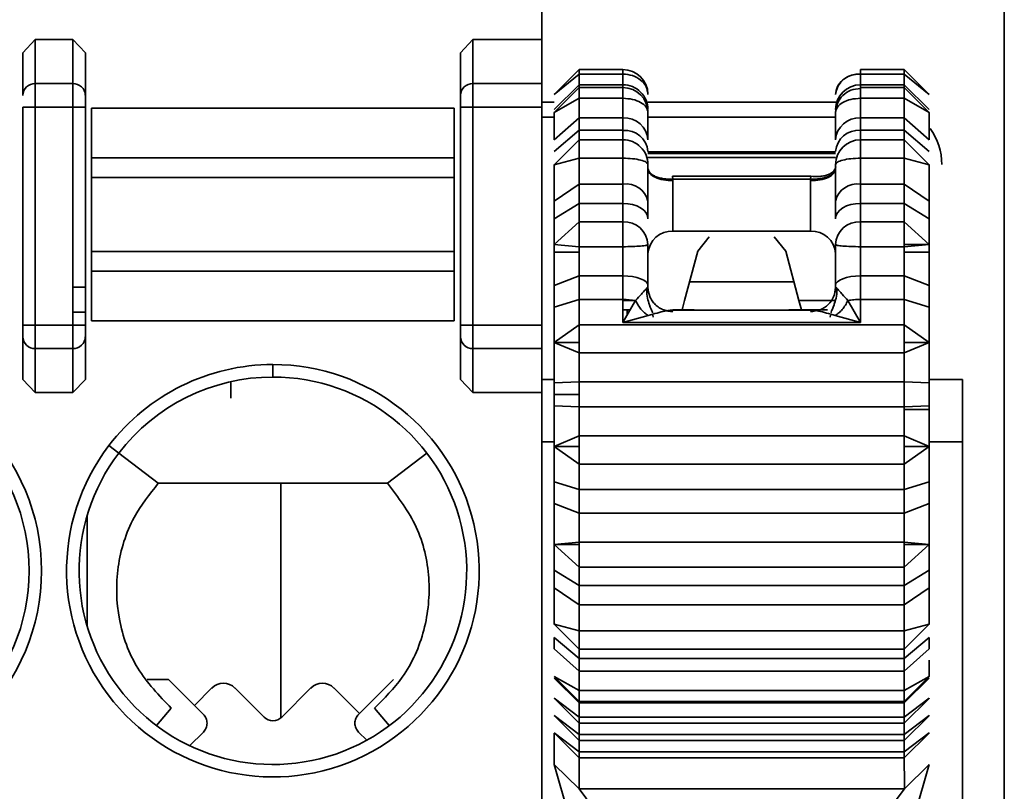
# Model space of a CAD drawing. Header units: millimetres. Extents: x 0 to 420, y 0 to 297.
# Tile 48 of 126: x 150.66 to 154.6, y 229.95 to 233.04. Entities that reach past the tile are written whole.
import ezdxf

# ---------------------------------------------------------------- set-up
doc = ezdxf.new("R2010")
doc.units = ezdxf.units.MM

msp = doc.modelspace()

# ---------------------------------------------------------------- linework, layer by layer
at = {"color": 7, "linetype": 'Continuous', "lineweight": 35}
for p, q in [((154.6018, 227.2099), (154.6018, 233.6599)), ((152.7518, 233.1849), (152.7518, 232.9601)), ((150.6768, 232.9068), (150.7268, 232.9601)), ((150.7268, 232.9601), (150.8768, 232.9601)), ((150.7268, 232.9601), (150.7268, 232.7838)), ((150.8768, 232.7838), (150.8768, 232.9601)), ((150.8768, 232.9601), (150.9268, 232.9068)), ((152.4268, 232.9068), (152.4768, 232.9601)), ((152.4768, 232.9601), (152.4768, 232.7838)), ((152.4768, 232.9601), (152.7518, 232.9601)), ((152.7518, 232.9601), (152.7518, 232.7838)), ((150.6768, 232.9068), (150.6768, 232.7368)), ((150.9268, 232.7368), (150.9268, 232.9068)), ((152.4268, 232.9068), (152.4268, 232.7368)), ((152.9018, 232.8401), (152.8018, 232.7401)), ((153.0768, 232.8401), (152.9018, 232.8401)), ((152.9018, 232.822), (152.9018, 232.8401)), ((154.2018, 232.8401), (154.0268, 232.8401)), ((154.3018, 232.7401), (154.2018, 232.8401)), ((154.2018, 232.8401), (154.2018, 232.822)), ((152.8018, 232.7401), (152.9018, 232.822)), ((152.9018, 232.822), (153.0768, 232.822)), ((152.9018, 232.822), (152.9018, 232.7788)), ((153.0768, 232.822), (153.0768, 232.7788)), ((154.0268, 232.7788), (154.0268, 232.822)), ((154.0268, 232.822), (154.2018, 232.822)), ((154.2018, 232.7788), (154.2018, 232.822)), ((154.2018, 232.822), (154.3018, 232.7401)), ((150.7268, 232.7838), (150.7268, 232.6899)), ((150.7268, 232.7838), (150.8768, 232.7838)), ((150.8768, 232.6899), (150.8768, 232.7838)), ((152.4768, 232.7838), (152.4768, 232.6899)), ((152.7518, 232.7838), (152.4768, 232.7838)), ((152.7518, 232.7838), (152.7518, 232.6899)), ((152.9018, 232.7788), (152.8018, 232.6797)), ((152.9018, 232.7678), (152.8018, 232.6678)), ((152.9018, 232.7678), (152.9018, 232.7788)), ((153.0768, 232.7788), (152.9018, 232.7788)), ((153.0768, 232.7678), (152.9018, 232.7678)), ((152.9018, 232.725), (152.9018, 232.7678)), ((154.2018, 232.7788), (154.0268, 232.7788)), ((154.2018, 232.7678), (154.0268, 232.7678)), ((154.2018, 232.7788), (154.2018, 232.7678)), ((154.3018, 232.6797), (154.2018, 232.7788)), ((154.3018, 232.6678), (154.2018, 232.7678)), ((154.2018, 232.7678), (154.2018, 232.725)), ((152.8018, 232.7099), (152.7518, 232.7099)), ((152.8018, 232.6678), (152.9018, 232.725)), ((152.9018, 232.725), (153.0768, 232.725)), ((152.9018, 232.725), (152.9018, 232.6468)), ((153.0768, 232.725), (153.0768, 232.6468)), ((153.9313, 232.7099), (153.1768, 232.7099)), ((154.0268, 232.6468), (154.0268, 232.725)), ((154.0268, 232.725), (154.2018, 232.725)), ((154.2018, 232.6468), (154.2018, 232.725)), ((154.2018, 232.725), (154.3018, 232.6678)), ((150.6768, 232.6899), (150.7268, 232.6899)), ((150.6768, 232.6899), (150.6768, 231.8176)), ((150.7268, 231.8176), (150.7268, 232.6899)), ((150.7268, 232.6899), (150.8768, 232.6899)), ((150.8768, 232.6899), (150.9268, 232.6899)), ((150.8768, 232.6899), (150.8768, 231.8176)), ((150.9268, 231.8176), (150.9268, 232.6899)), ((150.9518, 232.4864), (150.9518, 232.6849)), ((150.9518, 232.6849), (152.4018, 232.6849)), ((152.4018, 232.4864), (152.4018, 232.6849)), ((152.4768, 232.6899), (152.4268, 232.6899)), ((152.4268, 232.6899), (152.4268, 231.8176)), ((152.7518, 232.6899), (152.4768, 232.6899)), ((152.4768, 232.6899), (152.4768, 231.8176)), ((152.7518, 232.6899), (152.7518, 231.8176)), ((152.9018, 232.6468), (152.8018, 232.5583)), ((152.9018, 232.5968), (152.9018, 232.6468)), ((153.0768, 232.6468), (152.9018, 232.6468)), ((153.0768, 232.5968), (153.0768, 232.6468)), ((154.0268, 232.6468), (154.0268, 232.5968)), ((154.2018, 232.6468), (154.0268, 232.6468)), ((154.2018, 232.6468), (154.2018, 232.5968)), ((154.3018, 232.5583), (154.2018, 232.6468)), ((152.8018, 232.5122), (152.9018, 232.5968)), ((152.9018, 232.5968), (153.0768, 232.5968)), ((152.9018, 232.5968), (152.9018, 232.559)), ((153.0768, 232.5968), (153.0768, 232.559)), ((154.0268, 232.559), (154.0268, 232.5968)), ((154.0268, 232.5968), (154.2018, 232.5968)), ((154.2018, 232.559), (154.2018, 232.5968)), ((154.2018, 232.5968), (154.3018, 232.5122)), ((152.9018, 232.559), (152.8018, 232.4594)), ((152.9018, 232.4851), (152.9018, 232.559)), ((153.0768, 232.559), (152.9018, 232.559)), ((153.0768, 232.4851), (153.0768, 232.559)), ((154.0268, 232.559), (154.0268, 232.4851)), ((154.2018, 232.559), (154.0268, 232.559)), ((154.2018, 232.559), (154.2018, 232.4851)), ((154.3018, 232.4594), (154.2018, 232.559)), ((153.9268, 232.5108), (153.1768, 232.5108)), ((150.9518, 232.4076), (150.9518, 232.4864)), ((150.9518, 232.4864), (152.4018, 232.4864)), ((152.4018, 232.4076), (152.4018, 232.4864)), ((152.8018, 232.4594), (152.9018, 232.4851)), ((152.9018, 232.4851), (153.0768, 232.4851)), ((152.9018, 232.4851), (152.9018, 232.3813)), ((153.0768, 232.4851), (153.0768, 232.3813)), ((154.0268, 232.3813), (154.0268, 232.4851)), ((154.0268, 232.4851), (154.2018, 232.4851)), ((154.2018, 232.3813), (154.2018, 232.4851)), ((154.2018, 232.4851), (154.3018, 232.4594)), ((150.9518, 232.1122), (150.9518, 232.4076)), ((150.9518, 232.4076), (152.4018, 232.4076)), ((152.4018, 232.1122), (152.4018, 232.4076)), ((153.2752, 232.4132), (153.2764, 232.4017)), ((153.2752, 232.4132), (153.8283, 232.4129)), ((153.2764, 232.4017), (153.8268, 232.4017)), ((153.2764, 232.4017), (153.2768, 232.3954)), ((153.2768, 232.3954), (153.2768, 232.1931)), ((153.8268, 232.4017), (153.8283, 232.4129)), ((153.8268, 232.3953), (153.8268, 232.4017)), ((153.8268, 232.1931), (153.8268, 232.3953)), ((152.9018, 232.3813), (152.8018, 232.314)), ((152.9018, 232.3046), (152.9018, 232.3813)), ((153.0768, 232.3813), (152.9018, 232.3813)), ((153.0768, 232.3046), (153.0768, 232.3813)), ((154.0268, 232.3813), (154.0268, 232.3046)), ((154.2018, 232.3813), (154.0268, 232.3813)), ((154.2018, 232.3813), (154.2018, 232.3046)), ((154.3018, 232.314), (154.2018, 232.3813)), ((152.8018, 232.314), (152.8018, 232.2434)), ((153.1768, 232.2434), (153.1768, 232.314)), ((153.9268, 232.314), (153.9268, 232.2434)), ((154.3018, 232.314), (154.3018, 232.2434)), ((152.8018, 232.2434), (152.9018, 232.3046)), ((152.9018, 232.3046), (153.0768, 232.3046)), ((152.9018, 232.3046), (152.9018, 232.2308)), ((153.0768, 232.3046), (153.0768, 232.2308)), ((154.0268, 232.2308), (154.0268, 232.3046)), ((154.0268, 232.3046), (154.2018, 232.3046)), ((154.2018, 232.2308), (154.2018, 232.3046)), ((154.2018, 232.3046), (154.3018, 232.2434)), ((152.9018, 232.2308), (152.8018, 232.1401)), ((152.9018, 232.1313), (152.9018, 232.2308)), ((153.0768, 232.2308), (152.9018, 232.2308)), ((153.0768, 232.1313), (153.0768, 232.2308)), ((154.0268, 232.2308), (154.0268, 232.1313)), ((154.2018, 232.2308), (154.0268, 232.2308)), ((154.2018, 232.2308), (154.2018, 232.1401)), ((154.3018, 232.1401), (154.2018, 232.2308)), ((153.2768, 232.1931), (153.8268, 232.1931)), ((153.4215, 232.1713), (153.3759, 232.1133)), ((153.6821, 232.1713), (153.7277, 232.1133)), ((152.8018, 232.1092), (152.8018, 232.1401)), ((152.8018, 232.1401), (152.9018, 232.1313)), ((152.9018, 232.1313), (153.0768, 232.1313)), ((152.9018, 232.1092), (152.9018, 232.1313)), ((153.0768, 232.1313), (153.0768, 232.0143)), ((154.0268, 232.0143), (154.0268, 232.1313)), ((154.0268, 232.1313), (154.2018, 232.1313)), ((154.2018, 232.1313), (154.2018, 232.1401)), ((154.2018, 232.1401), (154.3018, 232.1401)), ((154.2018, 232.1313), (154.3018, 232.1401)), ((154.2018, 232.1313), (154.2018, 232.1092)), ((154.3018, 232.1401), (154.3018, 232.1092)), ((150.9518, 232.0333), (150.9518, 232.1122)), ((152.4018, 232.1122), (150.9518, 232.1122)), ((152.4018, 232.0333), (152.4018, 232.1122)), ((152.8018, 232.1092), (152.8018, 231.9764)), ((152.8018, 232.1092), (152.9018, 232.1092)), ((152.9018, 232.1092), (152.9018, 232.0143)), ((153.3759, 232.1133), (153.3232, 231.9166)), ((153.7277, 232.1133), (153.7804, 231.9166)), ((154.2018, 232.0143), (154.2018, 232.1092)), ((154.2018, 232.1092), (154.3018, 232.1092)), ((154.3018, 232.1092), (154.3018, 231.9764)), ((150.9518, 231.8349), (150.9518, 232.0333)), ((150.9518, 232.0333), (152.4018, 232.0333)), ((152.4018, 231.8349), (152.4018, 232.0333)), ((152.9018, 232.0143), (152.8018, 231.9764)), ((152.9018, 231.9203), (152.9018, 232.0143)), ((153.0768, 232.0143), (152.9018, 232.0143)), ((153.0768, 231.9203), (153.0768, 232.0143)), ((154.0268, 232.0143), (154.0268, 231.9203)), ((154.2018, 232.0143), (154.0268, 232.0143)), ((154.2018, 231.9203), (154.2018, 232.0143)), ((154.3018, 231.9764), (154.2018, 232.0143)), ((152.8018, 231.9764), (152.8018, 231.8898)), ((153.1768, 231.9764), (153.1768, 231.968)), ((153.1768, 231.968), (153.1768, 231.9491)), ((153.9268, 231.9764), (153.9268, 231.968)), ((153.9268, 231.9491), (153.9268, 231.968)), ((154.3018, 231.9764), (154.3018, 231.8898)), ((152.8018, 231.8898), (152.9018, 231.9203)), ((152.9018, 231.9203), (152.9018, 231.8193)), ((152.9018, 231.9203), (153.0768, 231.9203)), ((153.0768, 231.9203), (153.0768, 231.8279)), ((154.0268, 231.8279), (154.0268, 231.9203)), ((154.0268, 231.9203), (154.2018, 231.9203)), ((154.2018, 231.9203), (154.2018, 231.8193)), ((154.2018, 231.9203), (154.3018, 231.8898)), ((153.0981, 231.8651), (153.1273, 231.9161)), ((153.3232, 231.9166), (153.313, 231.8787)), ((153.3151, 231.8863), (153.313, 231.8787)), ((153.7804, 231.9166), (153.7905, 231.8787)), ((153.9763, 231.9161), (154.0268, 231.8279)), ((153.0768, 231.8787), (153.1059, 231.8787)), ((153.0768, 231.8279), (153.0981, 231.8651)), ((153.1777, 231.8561), (153.0768, 231.8279)), ((153.1976, 231.8487), (153.1964, 231.8568)), ((153.8385, 231.8768), (153.2651, 231.8768)), ((153.2768, 231.8787), (153.3613, 231.8787)), ((153.7403, 231.8787), (153.8943, 231.8787)), ((153.9072, 231.8568), (153.906, 231.8487)), ((154.0268, 231.8279), (153.9258, 231.8561)), ((150.7268, 231.8176), (150.6768, 231.8176)), ((150.7268, 231.7236), (150.7268, 231.8176)), ((150.8768, 231.8176), (150.7268, 231.8176)), ((150.8768, 231.7236), (150.8768, 231.8176)), ((150.9268, 231.8176), (150.8768, 231.8176)), ((152.4018, 231.8349), (150.9518, 231.8349)), ((152.4768, 231.8176), (152.4268, 231.8176)), ((152.4768, 231.8176), (152.4768, 231.7236)), ((152.7518, 231.8176), (152.4768, 231.8176)), ((152.7518, 231.8176), (152.7518, 231.7236)), ((152.9018, 231.8193), (152.8018, 231.7485)), ((152.9018, 231.7485), (152.9018, 231.8193)), ((154.2018, 231.8193), (152.9018, 231.8193)), ((153.0768, 231.8279), (154.0268, 231.8279)), ((154.2018, 231.7485), (154.2018, 231.8193)), ((154.3018, 231.7485), (154.2018, 231.8193)), ((150.6768, 231.7706), (150.6768, 231.6006)), ((150.9268, 231.6006), (150.9268, 231.7706)), ((152.4268, 231.7706), (152.4268, 231.6006)), ((150.8768, 231.7236), (150.7268, 231.7236)), ((150.7268, 231.5474), (150.7268, 231.7236)), ((150.8768, 231.5474), (150.8768, 231.7236)), ((152.7518, 231.7236), (152.4768, 231.7236)), ((152.4768, 231.7236), (152.4768, 231.5474)), ((152.7518, 231.7236), (152.7518, 231.5474)), ((152.9018, 231.7485), (152.8018, 231.7485)), ((152.8018, 231.7485), (152.9018, 231.7061)), ((152.9018, 231.7061), (152.9018, 231.7485)), ((154.2018, 231.7061), (154.2018, 231.7485)), ((154.3018, 231.7485), (154.2018, 231.7485)), ((154.2018, 231.7061), (154.3018, 231.7485)), ((152.9018, 231.7061), (154.2018, 231.7061)), ((152.9018, 231.7061), (152.9018, 231.5902)), ((154.2018, 231.7061), (154.2018, 231.5902)), ((151.6768, 231.6099), (151.6768, 231.6599)), ((150.7268, 231.5474), (150.6768, 231.6006)), ((150.9268, 231.6006), (150.8768, 231.5474)), ((151.5092, 231.5251), (151.5092, 231.5915)), ((152.4768, 231.5474), (152.4268, 231.6006)), ((152.7518, 231.6001), (152.8018, 231.6001)), ((152.9018, 231.5902), (152.8016, 231.5862)), ((152.8016, 231.5862), (152.8018, 231.5401)), ((152.8018, 231.5862), (152.8018, 231.6002)), ((154.2018, 231.5902), (152.9018, 231.5902)), ((152.9018, 231.5401), (152.9018, 231.5902)), ((154.3018, 231.5862), (154.2018, 231.5902)), ((154.2018, 231.4901), (154.2018, 231.5902)), ((154.3018, 231.6002), (154.3018, 231.5862)), ((154.3018, 231.6001), (154.4342, 231.6001)), ((154.3018, 231.5862), (154.3018, 231.5401)), ((154.4342, 231.3501), (154.4342, 231.6001)), ((150.8768, 231.5474), (150.7268, 231.5474)), ((152.7518, 231.5474), (152.4768, 231.5474)), ((152.7518, 231.5474), (152.7518, 228.3223)), ((152.8018, 231.5401), (152.8018, 231.4941)), ((152.9018, 231.5401), (152.8018, 231.5401)), ((152.9018, 231.4901), (152.9018, 231.5401)), ((154.3018, 231.5401), (154.3018, 231.4941)), ((152.8018, 231.48), (152.8018, 231.4941)), ((152.8018, 231.4941), (152.9018, 231.4901)), ((152.9018, 231.4901), (152.9018, 231.3741)), ((152.9018, 231.4901), (154.2018, 231.4901)), ((154.2018, 231.4901), (154.3018, 231.4941)), ((154.2018, 231.48), (154.2018, 231.4901)), ((154.3018, 231.4941), (154.3018, 231.48)), ((154.2018, 231.48), (154.2018, 231.3741)), ((154.2018, 231.48), (154.3018, 231.48)), ((152.9018, 231.3741), (152.8018, 231.3317)), ((152.9018, 231.3317), (152.9018, 231.3741)), ((154.2018, 231.3741), (152.9018, 231.3741)), ((154.2018, 231.3317), (154.2018, 231.3741)), ((154.3018, 231.3317), (154.2018, 231.3741)), ((151.0211, 231.3356), (151.0609, 231.3053)), ((152.9018, 231.3317), (152.8018, 231.3317)), ((152.8018, 231.3317), (152.9018, 231.2609)), ((152.9018, 231.2609), (152.9018, 231.3317)), ((154.2018, 231.2609), (154.2018, 231.3317)), ((154.3018, 231.3317), (154.2018, 231.3317)), ((154.2018, 231.2609), (154.3018, 231.3317)), ((154.4342, 231.3501), (154.4342, 227.5001)), ((151.2185, 231.1849), (151.0609, 231.3053)), ((152.2927, 231.3053), (152.135, 231.1849)), ((152.9018, 231.2609), (154.2018, 231.2609)), ((152.9018, 231.2609), (152.9018, 231.16)), ((154.2018, 231.2609), (154.2018, 231.16)), ((151.2185, 231.1849), (152.135, 231.1849)), ((151.7092, 231.1849), (151.7092, 230.247)), ((152.9018, 231.16), (152.8018, 231.1904)), ((152.8018, 231.1904), (152.8018, 231.1038)), ((154.3018, 231.1904), (154.2018, 231.16)), ((154.3018, 231.1904), (154.3018, 231.1038)), ((154.2018, 231.16), (152.9018, 231.16)), ((152.9018, 231.0659), (152.9018, 231.16)), ((154.2018, 231.0659), (154.2018, 231.16)), ((152.8018, 231.1038), (152.9018, 231.0659)), ((152.8018, 231.1038), (152.8018, 230.971)), ((154.2018, 231.0659), (154.3018, 231.1038)), ((154.3018, 231.1038), (154.3018, 230.971)), ((150.9342, 231.0566), (150.9342, 230.6131)), ((152.9018, 231.0659), (154.2018, 231.0659)), ((152.9018, 231.0659), (152.9018, 230.949)), ((154.2018, 231.0659), (154.2018, 230.949)), ((152.8018, 230.9401), (152.8018, 230.971)), ((152.9018, 230.949), (152.8018, 230.9401)), ((152.8018, 230.9401), (152.9018, 230.8494)), ((152.9018, 230.9401), (152.8018, 230.9401)), ((154.2018, 230.949), (152.9018, 230.949)), ((152.9018, 230.949), (152.9018, 230.9401)), ((152.9018, 230.8494), (152.9018, 230.9401)), ((154.3018, 230.9401), (154.2018, 230.949)), ((154.2018, 230.949), (154.2018, 230.9401)), ((154.2018, 230.8494), (154.2018, 230.9401)), ((154.2018, 230.8494), (154.3018, 230.9401)), ((154.3018, 230.9401), (154.2018, 230.9401)), ((154.3018, 230.971), (154.3018, 230.9401)), ((152.8018, 230.8368), (152.8018, 230.7662)), ((152.9018, 230.7756), (152.8018, 230.8368)), ((152.9018, 230.8494), (154.2018, 230.8494)), ((152.9018, 230.8494), (152.9018, 230.7756)), ((154.2018, 230.8494), (154.2018, 230.7756)), ((154.3018, 230.8368), (154.2018, 230.7756)), ((154.3018, 230.8368), (154.3018, 230.7662)), ((152.8018, 230.7662), (152.9018, 230.6989)), ((154.2018, 230.7756), (152.9018, 230.7756)), ((152.9018, 230.6989), (152.9018, 230.7756)), ((154.2018, 230.6989), (154.2018, 230.7756)), ((154.2018, 230.6989), (154.3018, 230.7662)), ((152.9018, 230.6989), (154.2018, 230.6989)), ((152.9018, 230.6989), (152.9018, 230.5951)), ((154.2018, 230.6989), (154.2018, 230.5951)), ((152.9018, 230.5951), (152.8018, 230.6209)), ((152.8018, 230.6209), (152.9018, 230.5212)), ((154.3018, 230.6209), (154.2018, 230.5951)), ((154.2018, 230.5212), (154.3018, 230.6209)), ((154.2018, 230.5951), (152.9018, 230.5951)), ((152.9018, 230.5212), (152.9018, 230.5951)), ((154.2018, 230.5212), (154.2018, 230.5951)), ((152.8018, 230.568), (152.8018, 230.522)), ((152.9018, 230.4835), (152.8018, 230.568)), ((154.3018, 230.568), (154.2018, 230.4835)), ((154.3018, 230.568), (154.3018, 230.522)), ((152.8018, 230.522), (152.9018, 230.4334)), ((152.9018, 230.5212), (154.2018, 230.5212)), ((152.9018, 230.5212), (152.9018, 230.4835)), ((154.2018, 230.4334), (154.3018, 230.522)), ((154.2018, 230.5212), (154.2018, 230.4835)), ((154.2018, 230.4835), (152.9018, 230.4835)), ((152.9018, 230.4334), (152.9018, 230.4835)), ((154.2018, 230.4334), (154.2018, 230.4835)), ((152.9018, 230.4334), (154.2018, 230.4334)), ((152.9018, 230.4334), (152.9018, 230.3552)), ((154.2018, 230.4334), (154.2018, 230.3552)), ((151.1745, 230.4001), (151.2592, 230.4001)), ((151.2592, 230.4001), (151.3988, 230.2604)), ((152.0195, 230.2604), (152.1592, 230.4001)), ((152.1592, 230.4001), (152.023, 230.2639)), ((152.8018, 230.4125), (152.9018, 230.3125)), ((152.9018, 230.3552), (152.8018, 230.4125)), ((152.8018, 230.4056), (152.9018, 230.3071)), ((154.2018, 230.3125), (154.3018, 230.4125)), ((154.3018, 230.4125), (154.2018, 230.3552)), ((154.2018, 230.3071), (154.3018, 230.4056)), ((151.363, 230.2963), (151.4326, 230.3659)), ((151.5253, 230.3659), (151.6414, 230.2497)), ((151.7121, 230.2497), (151.8283, 230.3659)), ((151.921, 230.3659), (152.023, 230.2639)), ((154.2018, 230.3552), (152.9018, 230.3552)), ((152.9018, 230.3125), (152.9018, 230.3552)), ((154.2018, 230.3125), (154.2018, 230.3552)), ((152.9018, 230.2496), (152.8018, 230.3251)), ((152.8018, 230.3251), (152.8024, 230.3245)), ((152.8024, 230.3244), (152.9018, 230.2251)), ((152.9018, 230.3125), (154.2018, 230.3125)), ((152.9018, 230.3071), (152.9018, 230.3125)), ((152.9018, 230.3071), (154.2018, 230.3071)), ((152.9018, 230.3071), (152.9018, 230.2496)), ((154.3018, 230.3251), (154.2018, 230.2496)), ((154.2018, 230.2251), (154.3011, 230.3244)), ((154.2018, 230.3071), (154.2018, 230.3125)), ((154.2018, 230.3071), (154.2018, 230.2496)), ((154.3011, 230.3245), (154.3018, 230.3251)), ((151.2706, 230.2849), (151.2112, 230.2154)), ((152.083, 230.2849), (152.1424, 230.2154)), ((152.9018, 230.1801), (152.8018, 230.2556)), ((152.8018, 230.2556), (152.8024, 230.255)), ((152.8024, 230.255), (152.9018, 230.1556)), ((154.2018, 230.2496), (152.9018, 230.2496)), ((152.9018, 230.2251), (152.9018, 230.2496)), ((154.3018, 230.2556), (154.2018, 230.1801)), ((154.2018, 230.1556), (154.3011, 230.255)), ((154.2018, 230.2251), (154.2018, 230.2496)), ((154.3011, 230.255), (154.3018, 230.2556)), ((151.3988, 230.1897), (151.344, 230.1349)), ((152.0195, 230.1897), (152.0523, 230.1569)), ((152.9018, 230.2251), (154.2018, 230.2251)), ((152.9018, 230.2251), (152.9018, 230.1801)), ((154.2018, 230.2251), (154.2018, 230.1801)), ((152.9018, 230.1107), (152.8018, 230.1862)), ((152.8018, 230.1862), (152.8024, 230.1856)), ((152.8018, 230.1857), (152.8018, 230.0603)), ((152.8024, 230.1855), (152.9018, 230.0862)), ((154.2018, 230.1801), (152.9018, 230.1801)), ((152.9018, 230.1556), (152.9018, 230.1801)), ((152.9018, 230.1556), (154.2018, 230.1556)), ((152.9018, 230.1556), (152.9018, 230.1107)), ((154.3018, 230.1862), (154.2018, 230.1107)), ((154.2018, 230.0862), (154.3011, 230.1855)), ((154.2018, 230.1556), (154.2018, 230.1801)), ((154.2018, 230.1556), (154.2018, 230.1107)), ((154.3011, 230.1856), (154.3018, 230.1862)), ((154.2018, 230.1107), (152.9018, 230.1107)), ((152.9018, 230.0862), (152.9018, 230.1107)), ((154.2018, 230.0862), (154.2018, 230.1107)), ((152.9018, 230.1056), (152.9016, 229.9622)), ((152.9018, 230.0862), (154.2018, 230.0862)), ((154.2021, 229.9622), (154.2018, 230.1056)), ((152.8018, 230.0603), (152.9016, 229.9624)), ((152.8018, 230.0603), (152.9268, 229.6262)), ((154.3018, 230.0603), (154.1768, 229.6262)), ((154.3018, 230.0603), (154.2023, 229.9627)), ((154.2021, 229.9629), (152.9016, 229.9629)), ((152.9016, 229.9629), (152.9831, 229.8539)), ((154.2023, 229.9627), (154.1204, 229.8539))]:
    msp.add_line(p, q, dxfattribs=at)
at = {"color": 8, "linetype": 'Continuous', "lineweight": 35}
for p, q in [((153.0768, 232.822), (153.0768, 232.8401)), ((154.0268, 232.8401), (154.0268, 232.822)), ((153.0768, 232.7678), (153.0768, 232.7788)), ((153.0768, 232.725), (153.0768, 232.7678)), ((154.0268, 232.7788), (154.0268, 232.7678)), ((154.0268, 232.7678), (154.0268, 232.725)), ((152.7518, 232.6501), (152.8018, 232.6501)), ((153.1768, 232.6501), (153.9268, 232.6501)), ((153.1768, 232.5041), (153.9268, 232.5041)), ((153.9268, 232.4877), (153.1768, 232.4877)), ((153.1836, 232.4287), (153.1823, 232.4287)), ((153.92, 232.4287), (153.9137, 232.4287)), ((150.9268, 231.9699), (150.8768, 231.9699)), ((153.343, 231.9906), (153.7605, 231.9906)), ((153.1241, 231.9166), (153.0768, 231.9166)), ((153.7804, 231.9166), (153.926, 231.9166)), ((150.8768, 231.87), (150.9268, 231.87)), ((153.0933, 231.8567), (153.0933, 231.8787)), ((152.7518, 231.3501), (152.8018, 231.3501)), ((154.3018, 231.3501), (154.4342, 231.3501))]:
    msp.add_line(p, q, dxfattribs=at)
at = {"color": 7, "linetype": 'Continuous', "lineweight": 35, "flags": 128}
for points in [[(153.1768, 232.2434), (153.1749, 232.2554), (153.1692, 232.2669), (153.1599, 232.2774), (153.1475, 232.2867), (153.1323, 232.2943), (153.1151, 232.3), (153.0963, 232.3034), (153.0768, 232.3046)], [(154.0268, 232.3046), (154.0073, 232.3034), (153.9885, 232.3), (153.9712, 232.2943), (153.9561, 232.2867), (153.9436, 232.2774), (153.9344, 232.2669), (153.9287, 232.2554), (153.9268, 232.2434)], [(153.1768, 231.9764), (153.1749, 231.9838), (153.1692, 231.9909), (153.1599, 231.9975), (153.1475, 232.0032), (153.1323, 232.008), (153.1151, 232.0115), (153.0963, 232.0136), (153.0768, 232.0143)], [(154.0268, 232.0143), (154.0073, 232.0136), (153.9885, 232.0115), (153.9712, 232.008), (153.9561, 232.0032), (153.9436, 231.9975), (153.9344, 231.9909), (153.9287, 231.9838), (153.9268, 231.9764)]]:
    msp.add_lwpolyline(points, dxfattribs=at)
at = {"color": 7, "linetype": 'Continuous', "lineweight": 35}
for centre, radius, start, end in [((153.0768, 232.7401), 0.1, 0.4881, 90), ((154.0185, 232.73), 0.0923, 84.8712, 173.7252), ((150.7253, 232.7353), 0.0486, 88.2751, 178.1619), ((150.8782, 232.7353), 0.0486, 1.8363, 91.7267), ((152.4753, 232.7353), 0.0486, 88.2751, 178.1619), ((153.0772, 232.6793), 0.0996, 0.2601, 90.2603), ((153.0768, 232.6678), 0.1, 0.1897, 90), ((154.0263, 232.6793), 0.0996, 89.743, 179.7365), ((153.0822, 232.5522), 0.0948, 3.6905, 93.2698), ((154.0214, 232.5522), 0.0948, 86.7336, 176.306), ((153.0839, 232.5038), 0.0932, 5.1938, 94.3911), ((154.0196, 232.5038), 0.0933, 85.6124, 174.8027), ((154.1018, 232.4599), 0.25, 0, 35.3406), ((153.077, 232.4592), 0.0998, 0.1052, 90.1081), ((154.0266, 232.4592), 0.0998, 89.8953, 179.8914), ((153.0905, 232.2937), 0.0887, 13.2486, 98.8751), ((154.0131, 232.2937), 0.0887, 81.1285, 166.7478), ((153.0812, 232.1352), 0.0957, 2.9332, 92.6631), ((154.0223, 232.1352), 0.0957, 87.3404, 177.0634), ((153.2716, 232.0983), 0.095, 86.8439, 176.4519), ((153.832, 232.0983), 0.095, 3.5479, 93.1563), ((153.0781, 231.6272), 0.293, 80.3328, 90.2484), ((150.7253, 231.7722), 0.0486, 181.8386, 271.7238), ((150.8782, 231.7722), 0.0486, 268.2744, 358.1632), ((152.4753, 231.7722), 0.0486, 181.8386, 271.7238), ((149.9268, 230.8349), 0.825, 270, 90), ((151.6768, 230.8349), 0.825, 142.6288, 90), ((151.6768, 230.8349), 0.825, 90, 142.6288), ((149.9268, 230.8349), 0.775, 270, 90), ((151.6768, 230.8349), 0.775, 142.6288, 90), ((151.6768, 230.8349), 0.775, 90, 142.6288), ((151.4789, 230.3195), 0.0655, 45, 135), ((151.8746, 230.3195), 0.0655, 45, 135), ((151.6768, 230.2851), 0.05, 225, 315.0001)]:
    msp.add_arc(centre, radius, start, end, dxfattribs=at)
for points, knots in [([(153.1768, 232.7401), (153.1753, 232.7508), (153.1723, 232.7723), (153.1491, 232.7993), (153.1161, 232.8183), (153.0899, 232.8207), (153.0768, 232.822)], [0, 0, 0, 0, 0.2499936, 0.4999904, 0.7499937, 1, 1, 1, 1]), ([(153.9268, 232.7401), (153.9283, 232.7509), (153.9313, 232.7725), (153.9544, 232.7997), (153.9875, 232.8187), (154.0137, 232.8212), (154.0268, 232.8224)], [0, 0, 0, 0, 0.250001, 0.500004, 0.74999, 1, 1, 1, 1]), ([(153.9268, 232.6678), (153.9283, 232.6804), (153.9313, 232.7057), (153.9544, 232.7376), (153.9875, 232.76), (154.0137, 232.7629), (154.0268, 232.7643)], [0, 0, 0, 0, 0.250004, 0.500004, 0.749991, 1, 1, 1, 1]), ([(150.9268, 232.6899), (150.9268, 232.6949), (150.9268, 232.7051), (150.9268, 232.7188), (150.9268, 232.7304), (150.9268, 232.7347), (150.9268, 232.7368)], [0, 0, 0, 0, 0.24821, 0.499724, 0.748432, 1, 1, 1, 1]), ([(152.4268, 232.7368), (152.4268, 232.7347), (152.4268, 232.7304), (152.4268, 232.7189), (152.4268, 232.7052), (152.4268, 232.695), (152.4268, 232.6899)], [0, 0, 0, 0, 0.248589, 0.499995, 0.748809, 1, 1, 1, 1]), ([(153.1768, 232.6678), (153.1753, 232.6753), (153.1723, 232.6903), (153.1491, 232.7092), (153.1161, 232.7224), (153.0899, 232.7241), (153.0768, 232.725)], [0, 0, 0, 0, 0.249995, 0.499994, 0.749994, 1, 1, 1, 1]), ([(154.0268, 232.725), (154.0137, 232.7241), (153.9875, 232.7224), (153.9544, 232.7092), (153.9313, 232.6903), (153.9283, 232.6753), (153.9268, 232.6678)], [0, 0, 0, 0, 0.250009, 0.499994, 0.749997, 1, 1, 1, 1]), ([(152.8018, 232.6678), (152.8018, 232.6458), (152.8018, 232.6018), (152.8018, 232.5728), (152.8018, 232.5583)], [0, 0, 0, 0, 0.500001, 1, 1, 1, 1]), ([(153.1768, 232.5583), (153.1768, 232.5727), (153.1768, 232.6017), (153.1768, 232.6457), (153.1768, 232.6678)], [0, 0, 0, 0, 0.500001, 1, 1, 1, 1]), ([(153.9268, 232.6678), (153.9268, 232.6457), (153.9268, 232.6017), (153.9268, 232.5727), (153.9268, 232.5583)], [0, 0, 0, 0, 0.499998, 1, 1, 1, 1]), ([(154.3018, 232.6678), (154.3018, 232.6458), (154.3018, 232.6018), (154.3018, 232.5728), (154.3018, 232.5583)], [0, 0, 0, 0, 0.500001, 1, 1, 1, 1]), ([(153.1768, 232.4594), (153.1753, 232.4627), (153.1723, 232.4695), (153.1491, 232.478), (153.1161, 232.484), (153.0899, 232.4847), (153.0768, 232.4851)], [0, 0, 0, 0, 0.249999, 0.499992, 0.749994, 1, 1, 1, 1]), ([(154.0268, 232.4851), (154.0137, 232.4847), (153.9875, 232.484), (153.9544, 232.478), (153.9313, 232.4695), (153.9283, 232.4627), (153.9268, 232.4594)], [0, 0, 0, 0, 0.25001, 0.499996, 0.749993, 1, 1, 1, 1]), ([(152.8018, 232.4594), (152.8018, 232.4328), (152.8018, 232.3796), (152.8018, 232.3359), (152.8018, 232.314)], [0, 0, 0, 0, 0.500001, 1, 1, 1, 1]), ([(153.2764, 232.4017), (153.2639, 232.4017), (153.2446, 232.4017), (153.2213, 232.4068), (153.2053, 232.4124), (153.1924, 232.4198), (153.18, 232.4308), (153.1779, 232.4404), (153.1766, 232.4466)], [0, 0, 0, 0, 0.239461, 0.368371, 0.499999, 0.631646, 0.760544, 1, 1, 1, 1]), ([(153.1768, 232.314), (153.1768, 232.3358), (153.1768, 232.3795), (153.1768, 232.4327), (153.1768, 232.4594)], [0, 0, 0, 0, 0.5, 1, 1, 1, 1]), ([(153.1768, 232.4414), (153.1783, 232.4354), (153.1813, 232.4233), (153.2044, 232.4081), (153.2375, 232.3975), (153.2637, 232.3961), (153.2768, 232.3954)], [0, 0, 0, 0, 0.250001, 0.500003, 0.750011, 1, 1, 1, 1]), ([(153.927, 232.4467), (153.9256, 232.4405), (153.9236, 232.4308), (153.911, 232.4198), (153.8981, 232.4124), (153.882, 232.4068), (153.8587, 232.4017), (153.8394, 232.4017), (153.8268, 232.4017)], [0, 0, 0, 0, 0.239514, 0.368469, 0.500152, 0.631797, 0.760693, 1, 1, 1, 1]), ([(153.9268, 232.4413), (153.9253, 232.4353), (153.9223, 232.4232), (153.8991, 232.408), (153.8661, 232.3974), (153.8399, 232.396), (153.8268, 232.3953)], [0, 0, 0, 0, 0.249997, 0.499996, 0.750006, 1, 1, 1, 1]), ([(153.9276, 232.4524), (153.9262, 232.4462), (153.9242, 232.4367), (153.9118, 232.4264), (153.899, 232.4197), (153.8831, 232.415), (153.86, 232.4112), (153.8408, 232.4123), (153.8283, 232.4129)], [0, 0, 0, 0, 0.239481, 0.368393, 0.500038, 0.631675, 0.760577, 1, 1, 1, 1]), ([(153.9268, 232.4594), (153.9268, 232.4327), (153.9268, 232.3795), (153.9268, 232.3358), (153.9268, 232.314)], [0, 0, 0, 0, 0.5, 1, 1, 1, 1]), ([(154.3018, 232.4594), (154.3018, 232.4328), (154.3018, 232.3796), (154.3018, 232.3359), (154.3018, 232.314)], [0, 0, 0, 0, 0.4999998, 1, 1, 1, 1]), ([(152.8018, 232.2434), (152.8018, 232.2223), (152.8018, 232.1801), (152.8018, 232.1535), (152.8018, 232.1401)], [0, 0, 0, 0, 0.500003, 1, 1, 1, 1]), ([(154.3018, 232.2434), (154.3018, 232.2223), (154.3018, 232.1801), (154.3018, 232.1535), (154.3018, 232.1401)], [0, 0, 0, 0, 0.5000016, 1, 1, 1, 1]), ([(153.1768, 232.1401), (153.1753, 232.139), (153.1723, 232.1366), (153.1491, 232.1337), (153.1161, 232.1317), (153.0899, 232.1314), (153.0768, 232.1313)], [0, 0, 0, 0, 0.249997, 0.499991, 0.749995, 1, 1, 1, 1]), ([(153.1768, 231.9764), (153.1768, 232.0029), (153.1768, 232.056), (153.1768, 232.1121), (153.1768, 232.1401)], [0, 0, 0, 0, 0.5, 1, 1, 1, 1]), ([(153.9268, 232.1401), (153.9268, 232.1121), (153.9268, 232.056), (153.9268, 232.0029), (153.9268, 231.9764)], [0, 0, 0, 0, 0.5, 1, 1, 1, 1]), ([(154.0268, 232.1313), (154.0137, 232.1314), (153.9875, 232.1317), (153.9544, 232.1337), (153.9313, 232.1366), (153.9283, 232.139), (153.9268, 232.1401)], [0, 0, 0, 0, 0.250009, 0.499996, 0.749995, 1, 1, 1, 1]), ([(153.1273, 231.9161), (153.1355, 231.9249), (153.1484, 231.9389), (153.1633, 231.9564), (153.1742, 231.9677), (153.176, 231.9679), (153.1768, 231.968)], [0, 0, 0, 0, 0.326698, 0.514474, 0.785441, 1, 1, 1, 1]), ([(153.1806, 231.9055), (153.1776, 231.9146), (153.1709, 231.9343), (153.1719, 231.9559), (153.1724, 231.9676)], [0, 0, 0, 0, 0.455446, 1, 1, 1, 1]), ([(153.1768, 231.968), (153.1781, 231.9558), (153.1802, 231.9372), (153.1926, 231.9147), (153.2055, 231.8993), (153.2216, 231.8868), (153.2449, 231.8748), (153.2642, 231.8728), (153.2768, 231.8715)], [0, 0, 0, 0, 0.239456, 0.368361, 0.499993, 0.631651, 0.760558, 1, 1, 1, 1]), ([(153.8268, 231.8715), (153.8399, 231.873), (153.8661, 231.8759), (153.8991, 231.8982), (153.9223, 231.9301), (153.9253, 231.9553), (153.9268, 231.968)], [0, 0, 0, 0, 0.249989, 0.499996, 0.749998, 1, 1, 1, 1]), ([(153.9311, 231.9676), (153.9317, 231.9559), (153.9327, 231.9344), (153.926, 231.9146), (153.9229, 231.9055)], [0, 0, 0, 0, 0.544376, 1, 1, 1, 1]), ([(153.9268, 231.968), (153.9276, 231.9679), (153.9294, 231.9678), (153.9406, 231.9561), (153.9556, 231.9384), (153.9683, 231.9248), (153.9763, 231.9161)], [0, 0, 0, 0, 0.214469, 0.495922, 0.680558, 1, 1, 1, 1]), ([(154.0268, 231.9203), (154.0179, 231.9201), (154.0002, 231.9197), (153.9843, 231.9173), (153.9763, 231.9161)], [0, 0, 0, 0, 0.5000197, 1, 1, 1, 1]), ([(152.8018, 231.8898), (152.8018, 231.8637), (152.8018, 231.8114), (152.8018, 231.7695), (152.8018, 231.7485)], [0, 0, 0, 0, 0.499999, 1, 1, 1, 1]), ([(153.1273, 231.9161), (153.1303, 231.9101), (153.1367, 231.8977), (153.1488, 231.8809), (153.1627, 231.8661), (153.1727, 231.8595), (153.1777, 231.8561)], [0, 0, 0, 0, 0.2326244, 0.4801965, 0.7380259, 1, 1, 1, 1]), ([(153.1949, 231.867), (153.1948, 231.8678), (153.194, 231.8748), (153.1851, 231.8882), (153.1813, 231.9031), (153.1806, 231.9055)], [0, 0, 0, 0, 0.092654, 0.849932, 1, 1, 1, 1]), ([(153.9229, 231.9055), (153.9223, 231.9031), (153.9185, 231.8883), (153.9096, 231.8748), (153.9088, 231.8678), (153.9087, 231.867)], [0, 0, 0, 0, 0.1497, 0.907111, 1, 1, 1, 1]), ([(153.9763, 231.9161), (153.973, 231.9097), (153.9664, 231.8968), (153.9539, 231.8799), (153.9401, 231.8656), (153.9306, 231.8593), (153.9258, 231.8561)], [0, 0, 0, 0, 0.247004, 0.499991, 0.753014, 1, 1, 1, 1]), ([(154.3018, 231.8898), (154.3018, 231.8637), (154.3018, 231.8114), (154.3018, 231.7695), (154.3018, 231.7485)], [0, 0, 0, 0, 0.500001, 1, 1, 1, 1]), ([(153.2768, 231.8715), (153.276, 231.873), (153.2743, 231.8759), (153.2652, 231.8776), (153.2373, 231.873), (153.2017, 231.8629), (153.1777, 231.8561)], [0, 0, 0, 0, 0.118984, 0.237791, 0.488268, 1, 1, 1, 1]), ([(153.9258, 231.8561), (153.9019, 231.8629), (153.8662, 231.873), (153.8385, 231.8776), (153.8293, 231.8759), (153.8276, 231.873), (153.8268, 231.8715)], [0, 0, 0, 0, 0.511773, 0.761941, 0.880834, 1, 1, 1, 1]), ([(150.6768, 231.8176), (150.6768, 231.8125), (150.6768, 231.8023), (150.6768, 231.7886), (150.6768, 231.777), (150.6768, 231.7728), (150.6768, 231.7706)], [0, 0, 0, 0, 0.2485926, 0.4999984, 0.7488151, 1, 1, 1, 1]), ([(150.9268, 231.7706), (150.9268, 231.7728), (150.9268, 231.7771), (150.9268, 231.7885), (150.9268, 231.8022), (150.9268, 231.8125), (150.9268, 231.8176)], [0, 0, 0, 0, 0.248205, 0.49972, 0.748435, 1, 1, 1, 1]), ([(152.4268, 231.8176), (152.4268, 231.8125), (152.4268, 231.8023), (152.4268, 231.7886), (152.4268, 231.777), (152.4268, 231.7728), (152.4268, 231.7706)], [0, 0, 0, 0, 0.2485926, 0.4999984, 0.7488151, 1, 1, 1, 1]), ([(152.8018, 231.7485), (152.8018, 231.7247), (152.8018, 231.6771), (152.8018, 231.6258), (152.8018, 231.6002)], [0, 0, 0, 0, 0.499999, 1, 1, 1, 1]), ([(154.3018, 231.7485), (154.3018, 231.7247), (154.3018, 231.6771), (154.3018, 231.6258), (154.3018, 231.6002)], [0, 0, 0, 0, 0.499999, 1, 1, 1, 1]), ([(152.8018, 231.48), (152.8018, 231.4544), (152.8018, 231.4032), (152.8018, 231.3556), (152.8018, 231.3317)], [0, 0, 0, 0, 0.5000025, 1, 1, 1, 1]), ([(154.3018, 231.48), (154.3018, 231.4544), (154.3018, 231.4032), (154.3018, 231.3556), (154.3018, 231.3317)], [0, 0, 0, 0, 0.5000025, 1, 1, 1, 1]), ([(152.8018, 231.3317), (152.8018, 231.3108), (152.8018, 231.2688), (152.8018, 231.2165), (152.8018, 231.1904)], [0, 0, 0, 0, 0.500002, 1, 1, 1, 1]), ([(154.3018, 231.3317), (154.3018, 231.3108), (154.3018, 231.2688), (154.3018, 231.2165), (154.3018, 231.1904)], [0, 0, 0, 0, 0.500002, 1, 1, 1, 1]), ([(151.2706, 230.2849), (151.2219, 230.3355), (151.1244, 230.4369), (151.0519, 230.6395), (151.047, 230.8507), (151.1057, 231.0421), (151.1837, 231.1409), (151.2185, 231.1849)], [0, 0, 0, 0, 0.208494, 0.417034, 0.625464, 0.83302, 1, 1, 1, 1]), ([(152.135, 231.1849), (152.1777, 231.1288), (152.263, 231.0165), (152.3114, 230.8063), (152.2916, 230.5959), (152.211, 230.4129), (152.1223, 230.3243), (152.083, 230.2849)], [0, 0, 0, 0, 0.209021, 0.418065, 0.626763, 0.834193, 1, 1, 1, 1]), ([(152.8018, 230.9401), (152.8018, 230.9268), (152.8018, 230.9001), (152.8018, 230.8579), (152.8018, 230.8368)], [0, 0, 0, 0, 0.499997, 1, 1, 1, 1]), ([(154.3018, 230.9401), (154.3018, 230.9268), (154.3018, 230.9001), (154.3018, 230.8579), (154.3018, 230.8368)], [0, 0, 0, 0, 0.499997, 1, 1, 1, 1]), ([(152.8018, 230.7662), (152.8018, 230.7444), (152.8018, 230.7007), (152.8018, 230.6475), (152.8018, 230.6209)], [0, 0, 0, 0, 0.5000002, 1, 1, 1, 1]), ([(154.3018, 230.7662), (154.3018, 230.7444), (154.3018, 230.7007), (154.3018, 230.6475), (154.3018, 230.6209)], [0, 0, 0, 0, 0.5000002, 1, 1, 1, 1]), ([(154.3018, 230.4772), (154.3018, 230.4764), (154.3018, 230.4599), (154.3018, 230.4356), (154.3018, 230.4125)], [0, 0, 0, 0, 0.050804, 1, 1, 1, 1]), ([(151.3988, 230.2604), (151.4029, 230.2553), (151.4111, 230.2449), (151.4146, 230.2251), (151.4111, 230.2052), (151.4029, 230.1949), (151.3988, 230.1897)], [0, 0, 0, 0, 0.249994, 0.5, 0.750006, 1, 1, 1, 1]), ([(152.0195, 230.1897), (152.0154, 230.1949), (152.0072, 230.2052), (152.0037, 230.2251), (152.0072, 230.2449), (152.0154, 230.2553), (152.0195, 230.2604)], [0, 0, 0, 0, 0.250002, 0.5, 0.749993, 1, 1, 1, 1])]:
    msp.add_open_spline(points, degree=3, knots=knots, dxfattribs=at)

doc.saveas('drawing.dxf')
